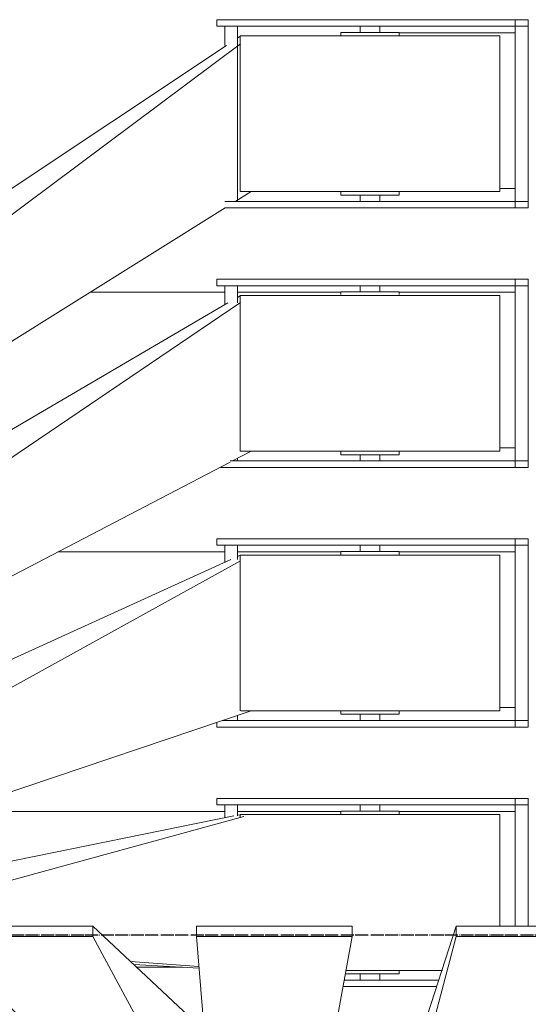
# Model space of a CAD drawing. Header units: millimetres. Extents: x 61846 to 198573, y 13020 to 52988.
# Tile 7 of 150: x 71563 to 71955, y 45983 to 46742. Entities that reach past the tile are written whole.
import ezdxf

# ---------------------------------------------------------------- set-up
doc = ezdxf.new("R2010")
doc.units = ezdxf.units.MM
doc.linetypes.add('NL_00_doorsnede', pattern=[23, 10, -1, 0, -1, 10, -1])
doc.layers.add('A-GENM', color=13, linetype='Continuous', lineweight=18)
doc.layers.add('G-ANNO-SYMB', color=111, linetype='Continuous', lineweight=18)

# ---------------------------------------------------------------- blocks, each defined once
blk = doc.blocks.new('Keerschijf kort 90 graden - 8 kabels-2828252-4e verdieping lierenkamer')
at = {"layer": 'A-GENM'}
for p, q in [((70.67, 72.5), (142.7, 72.5)), ((141.78, 67.5), (69.05, 67.5)), ((99.5, 62.7), (99.5, 60)), ((99.5, 62.7), (140.99, 62.7)), ((114.5, 66.97), (114.5, 62.7)), ((129.5, 62.7), (129.5, 66.97)), ((66.24, 60), (140.52, 60)), ((0, -72.5), (0, 26)), ((10, 26), (10, -72.5)), ((22, 26), (22, -60)), ((222, -60), (22, -60)), ((99.5, -60), (99.5, -62.7)), ((144.5, -62.7), (144.5, -60)), ((222, -60), (222, -57.9)), ((224, -58.96), (224, -67.5)), ((234, -67.5), (234, -57.5)), ((0, -67.5), (194.75, -67.5)), ((0, -67.5), (0, -72.5)), ((144.5, -62.7), (99.5, -62.7)), ((114.5, -62.7), (114.5, -67.5)), ((129.5, -67.5), (129.5, -62.7)), ((194.75, -67.5), (209.41, -67.5)), ((209.41, -67.5), (229.66, -67.5)), ((229.66, -67.5), (240, -67.5)), ((240, -67.5), (239.31, -67.5)), ((240, -72.5), (240, -67.5)), ((10, -72.5), (0, -72.5)), ((194.75, -72.5), (0, -72.5)), ((209.41, -72.5), (194.75, -72.5)), ((229.66, -72.5), (209.41, -72.5)), ((240, -72.5), (229.66, -72.5)), ((239.31, -72.5), (240, -72.5))]:
    blk.add_line(p, q, dxfattribs=at)
blk = doc.blocks.new('Staalkabel gedraaid - Trek 4-2831627-4e verdieping lierenkamer')
at = {"layer": 'A-GENM'}
for p, q in [((86.5, 55.44), (36.07, 58.23)), ((36.16, 57.01), (89.03, 53.07)), ((438, 36), (223.66, 47.85)), ((229.07, 42.63), (318, 36)), ((438, 36), (318, 36)), ((318, 36), (318, 28)), ((438, 28), (438, 36)), ((1.48, -58.5), (318, 28)), ((9.18, -58.95), (438, 28)), ((318, 28), (438, 28)), ((4.35, -59.93), (6.52, -59.49))]:
    blk.add_line(p, q, dxfattribs=at)
blk = doc.blocks.new('Keerschijf kort 90 graden - 8 kabels-V6-4e verdieping lierenkamer')
at = {"layer": 'A-GENM'}
for p, q in [((0, -72.5), (0, 72.5)), ((0, 72.5), (10, 72.5)), ((0, 72.5), (194.75, 72.5)), ((0, 67.5), (0, 72.5)), ((10, 72.5), (10, -72.5)), ((194.75, 72.5), (209.41, 72.5)), ((209.41, 72.5), (229.66, 72.5)), ((229.66, 72.5), (240, 72.5)), ((240, 72.5), (239.31, 72.5)), ((240, 68.88), (240, 72.5)), ((194.75, 67.5), (0, 67.5)), ((99.5, 62.7), (99.5, 60)), ((99.5, 62.7), (144.5, 62.7)), ((114.5, 67.5), (114.5, 62.7)), ((129.5, 62.7), (129.5, 67.5)), ((144.5, 60), (144.5, 62.7)), ((209.41, 67.5), (194.75, 67.5)), ((229.66, 67.5), (209.41, 67.5)), ((224, 67.5), (224, 63.49)), ((236.04, 67.5), (229.66, 67.5)), ((22, 60), (22, -60)), ((22, 60), (221.43, 60)), ((222, -60), (222, 60)), ((222, -60), (22, -60)), ((99.5, -60), (99.5, -62.7)), ((144.5, -62.7), (144.5, -60)), ((224, -56.58), (224, -67.5)), ((234, -67.5), (234, -54.39)), ((0, -67.5), (194.75, -67.5)), ((0, -67.5), (0, -72.5)), ((144.5, -62.7), (99.5, -62.7)), ((114.5, -62.7), (114.5, -67.5)), ((129.5, -67.5), (129.5, -62.7)), ((194.75, -67.5), (209.41, -67.5)), ((209.41, -67.5), (229.66, -67.5)), ((229.66, -67.5), (240, -67.5)), ((240, -67.5), (239.31, -67.5)), ((240, -72.5), (240, -67.5)), ((10, -72.5), (0, -72.5)), ((194.75, -72.5), (0, -72.5)), ((209.41, -72.5), (194.75, -72.5)), ((229.66, -72.5), (209.41, -72.5)), ((240, -72.5), (229.66, -72.5)), ((239.31, -72.5), (240, -72.5))]:
    blk.add_line(p, q, dxfattribs=at)
blk = doc.blocks.new('Staalkabel gedraaid - Trek 5-2831666-4e verdieping lierenkamer')
at = {"layer": 'A-GENM'}
for p, q in [((-4, 60), (518, 236)), ((638, 236), (518, 236)), ((518, 236), (518, 228)), ((638, 228), (638, 236)), ((4.04, -55.57), (518, 228)), ((11.51, -56.59), (638, 228)), ((518, 228), (638, 228)), ((4.35, -59.84), (6.52, -58.86))]:
    blk.add_line(p, q, dxfattribs=at)
blk = doc.blocks.new('Keerschijf kort 90 graden - 8 kabels-V7-4e verdieping lierenkamer')
at = {"layer": 'A-GENM'}
for p, q in [((0, -72.5), (0, 72.5)), ((0, 72.5), (10, 72.5)), ((0, 72.5), (194.75, 72.5)), ((0, 67.5), (0, 72.5)), ((10, 72.5), (10, -72.5)), ((194.75, 72.5), (209.41, 72.5)), ((209.41, 72.5), (229.66, 72.5)), ((229.66, 72.5), (237.26, 72.5)), ((194.75, 67.5), (0, 67.5)), ((99.5, 62.7), (99.5, 60)), ((99.5, 62.7), (144.5, 62.7)), ((114.5, 67.5), (114.5, 62.7)), ((129.5, 62.7), (129.5, 67.5)), ((144.5, 60), (144.5, 62.7)), ((209.41, 67.5), (194.75, 67.5)), ((229.66, 67.5), (209.41, 67.5)), ((224, 67.5), (224, 65.39)), ((22, 60), (22, -60)), ((22, 60), (222, 60)), ((222, -60), (222, 60)), ((234, -67.5), (234, -52.77)), ((222, -60), (22, -60)), ((224, -54.21), (224, -67.5)), ((0, -67.5), (194.75, -67.5)), ((0, -67.5), (0, -72.5)), ((99.5, -60.74), (99.5, -62.7)), ((144.5, -62.7), (99.5, -62.7)), ((114.5, -62.7), (114.5, -67.5)), ((129.5, -67.5), (129.5, -62.7)), ((144.5, -62.7), (144.5, -60.74)), ((194.75, -67.5), (209.41, -67.5)), ((209.41, -67.5), (229.66, -67.5)), ((229.66, -67.5), (240, -67.5)), ((240, -67.5), (239.31, -67.5)), ((240, -72.5), (240, -67.5)), ((10, -72.5), (0, -72.5)), ((194.75, -72.5), (0, -72.5)), ((209.41, -72.5), (194.75, -72.5)), ((229.66, -72.5), (209.41, -72.5)), ((240, -72.5), (229.66, -72.5)), ((239.31, -72.5), (240, -72.5))]:
    blk.add_line(p, q, dxfattribs=at)
blk = doc.blocks.new('Staalkabel gedraaid - Trek 6-2831680-4e verdieping lierenkamer')
at = {"layer": 'A-GENM'}
for p, q in [((12.25, 68.46), (718, 436)), ((4.05, -54.56), (718, 428)), ((13.82, -54.25), (838, 428)), ((-4, 60), (10.4, 67.5)), ((4.34, -59.8), (6.52, -58.53))]:
    blk.add_line(p, q, dxfattribs=at)
blk = doc.blocks.new('Staalkabel gedraaid - Trek 2-2831456-4e verdieping lierenkamer')
at = {"layer": 'A-GENM'}
for p, q in [((82, 374), (-38, 374)), ((-38, 374), (-38, 366)), ((82, 366), (82, 374)), ((-4.36, -55.52), (-38, 366)), ((-38, 366), (82, 366)), ((5.69, -50.76), (82, 366))]:
    blk.add_line(p, q, dxfattribs=at)
blk = doc.blocks.new('Staalkabel gedraaid - Trek 1-869221-4e verdieping lierenkamer')
at = {"layer": 'A-GENM'}
for p, q in [((0.13, 72.78), (162, 574)), ((282, 574), (162, 574)), ((162, 574), (162, 566)), ((282, 566), (282, 574)), ((-1.14, -49.21), (162, 566)), ((10.76, -44.79), (282, 566)), ((162, 566), (282, 566)), ((-4, 60), (-1.58, 67.5))]:
    blk.add_line(p, q, dxfattribs=at)
blk = doc.blocks.new('Staalkabel gedraaid - Trek 3-2831541-4e verdieping lierenkamer')
at = {"layer": 'A-GENM'}
for p, q in [((238, -166), (21.3, 43.3)), ((118, -166), (24.12, 7.91)), ((118, -174), (32.24, -93.87)), ((118, -166), (118, -174)), ((238, -166), (118, -166)), ((238, -174), (238, -166)), ((118, -174), (238, -174))]:
    blk.add_line(p, q, dxfattribs=at)
blk = doc.blocks.new('Staalkabel - Rij 1-V21-4e verdieping lierenkamer')
at = {"layer": 'A-GENM'}
for p, q in [((11637.6, 60), (11649.67, 60)), ((11727.1, -60), (11637.6, -60))]:
    blk.add_line(p, q, dxfattribs=at)
blk = doc.blocks.new('Staalkabel - Rij 2-V22-4e verdieping lierenkamer')
at = {"layer": 'A-GENM'}
blk.add_line((9844.1, -60), (9754.6, -60), dxfattribs=at)
blk = doc.blocks.new('Staalkabel - Rij 2-V23-4e verdieping lierenkamer')
at = {"layer": 'A-GENM'}
for p, q in [((9754.6, 60), (9766.67, 60)), ((9844.1, -60), (9754.6, -60))]:
    blk.add_line(p, q, dxfattribs=at)
blk = doc.blocks.new('Staalkabel - Rij 3-V25-4e verdieping lierenkamer')
at = {"layer": 'A-GENM'}
for p, q in [((6851.77, -60), (6772.1, -60)), ((6990.07, -60), (6861.43, -60))]:
    blk.add_line(p, q, dxfattribs=at)
blk = doc.blocks.new('Staalkabel - Rij 4-V26-4e verdieping lierenkamer')
at = {"layer": 'A-GENM'}
for p, q in [((4394.45, 60), (4429.54, 60)), ((4351.77, -60), (4272.1, -60)), ((4526.78, -60), (4361.43, -60)), ((4571.11, -60), (4537.6, -60))]:
    blk.add_line(p, q, dxfattribs=at)
blk = doc.blocks.new('Staalkabel - Rij 4-V27-4e verdieping lierenkamer')
at = {"layer": 'A-GENM'}
for p, q in [((4351.77, -60), (4272.1, -60)), ((4465.3, -60), (4361.43, -60))]:
    blk.add_line(p, q, dxfattribs=at)
blk = doc.blocks.new('Keerschijf kort 90 graden - 8 kabels-V34-4e verdieping lierenkamer')
at = {"layer": 'A-GENM'}
for p, q in [((0, -72.5), (0, 72.5)), ((0, 72.5), (10, 72.5)), ((0, 72.5), (194.75, 72.5)), ((0, 67.5), (0, 72.5)), ((10, 72.5), (10, -72.5)), ((194.75, 72.5), (209.41, 72.5)), ((209.41, 72.5), (229.66, 72.5)), ((229.66, 72.5), (233.99, 72.5)), ((194.75, 67.5), (0, 67.5)), ((99.5, 62.7), (99.5, 60)), ((99.5, 62.7), (144.5, 62.7)), ((114.5, 67.5), (114.5, 62.7)), ((129.5, 62.7), (129.5, 67.5)), ((144.5, 60), (144.5, 62.7)), ((209.41, 67.5), (194.75, 67.5)), ((229.66, 67.5), (209.41, 67.5)), ((224, 67.5), (224, -52.28)), ((233.99, 67.5), (229.66, 67.5)), ((22, 60), (22, -60)), ((22, 60), (222, 60)), ((222, -60), (222, 60)), ((224, -52.64), (224, -67.5)), ((234, -67.5), (234, -52.64)), ((222, -60), (22, -60)), ((99.5, -60), (99.5, -62.7)), ((144.5, -62.7), (144.5, -60)), ((0, -67.5), (194.75, -67.5)), ((0, -67.5), (0, -72.5)), ((144.5, -62.7), (99.5, -62.7)), ((114.5, -62.7), (114.5, -67.5)), ((129.5, -67.5), (129.5, -62.7)), ((194.75, -67.5), (209.41, -67.5)), ((209.41, -67.5), (229.66, -67.5)), ((229.66, -67.5), (240, -67.5)), ((240, -67.5), (239.31, -67.5)), ((240, -72.5), (240, -67.5)), ((10, -72.5), (0, -72.5)), ((194.75, -72.5), (0, -72.5)), ((209.41, -72.5), (194.75, -72.5)), ((229.66, -72.5), (209.41, -72.5)), ((240, -72.5), (229.66, -72.5)), ((239.31, -72.5), (240, -72.5))]:
    blk.add_line(p, q, dxfattribs=at)
blk = doc.blocks.new('Staalkabel gedraaid - Trek 7-3725491-4e verdieping lierenkamer')
at = {"layer": 'A-GENM'}
for p, q in [((16.08, 72.54), (918, 636)), ((4.18, -53.9), (918, 628)), ((15.06, -52.64), (1038, 628)), ((-4, 60), (7.86, 67.41)), ((4.34, -59.77), (6.52, -58.32))]:
    blk.add_line(p, q, dxfattribs=at)

msp = doc.modelspace()

# ---------------------------------------------------------------- linework, layer by layer
at = {"layer": 'G-ANNO-SYMB', "linetype": 'NL_00_doorsnede', "lineweight": 25}
msp.add_line((89861.14, 46036.11), (65688.3, 46036.11), dxfattribs=at)

# ---------------------------------------------------------------- block references
at = {"layer": 'A-GENM', "rotation": 180}
for name, p in [('Keerschijf kort 90 graden - 8 kabels-V34-4e verdieping lierenkamer', (71954.56, 46669)), ('Staalkabel gedraaid - Trek 7-3725491-4e verdieping lierenkamer', (71736.91, 46669)), ('Staalkabel - Rij 1-V21-4e verdieping lierenkamer', (83582.16, 46671.5)), ('Keerschijf kort 90 graden - 8 kabels-V7-4e verdieping lierenkamer', (71954.56, 46469)), ('Staalkabel gedraaid - Trek 6-2831680-4e verdieping lierenkamer', (71736.91, 46469)), ('Staalkabel - Rij 4-V27-4e verdieping lierenkamer', (76082.16, 46471.5)), ('Staalkabel - Rij 2-V23-4e verdieping lierenkamer', (81699.16, 46471.5)), ('Keerschijf kort 90 graden - 8 kabels-V6-4e verdieping lierenkamer', (71954.56, 46269)), ('Staalkabel - Rij 3-V25-4e verdieping lierenkamer', (78582.16, 46271.5)), ('Staalkabel - Rij 1-V21-4e verdieping lierenkamer', (83582.16, 46271.5)), ('Staalkabel gedraaid - Trek 5-2831666-4e verdieping lierenkamer', (71736.91, 46269)), ('Keerschijf kort 90 graden - 8 kabels-2828252-4e verdieping lierenkamer', (71954.56, 46069)), ('Staalkabel gedraaid - Trek 4-2831627-4e verdieping lierenkamer', (71736.91, 46069)), ('Staalkabel - Rij 4-V26-4e verdieping lierenkamer', (76082.16, 46071.5)), ('Staalkabel - Rij 2-V22-4e verdieping lierenkamer', (81699.16, 46071.5)), ('Staalkabel gedraaid - Trek 3-2831541-4e verdieping lierenkamer', (71736.91, 45869))]:
    msp.add_blockref(name, p, dxfattribs=at)
at = {"layer": 'A-GENM'}
for name, p in [('Staalkabel gedraaid - Trek 2-2831456-4e verdieping lierenkamer', (71736.91, 45669)), ('Staalkabel gedraaid - Trek 1-869221-4e verdieping lierenkamer', (71736.91, 45469))]:
    msp.add_blockref(name, p, dxfattribs=at)

doc.saveas('drawing.dxf')
